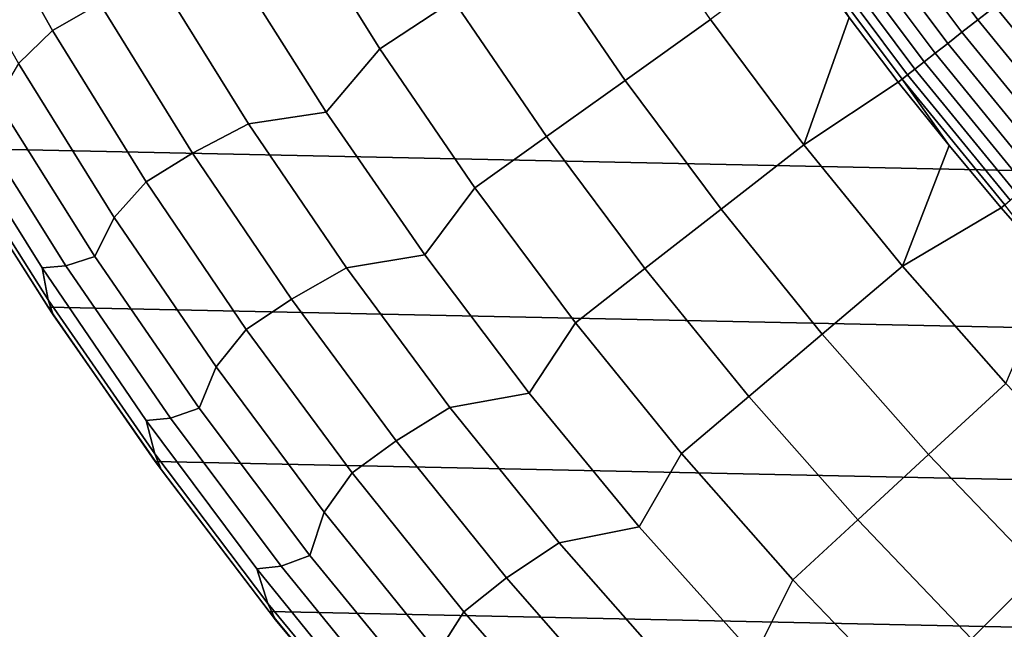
# Model space of a CAD drawing. Header units: metres. Extents: x -29 to 117, y -464 to 29.
# Tile 46 of 256: x -24 to -18, y -18 to -14. Entities that reach past the tile are written whole.
import ezdxf

# ---------------------------------------------------------------- set-up
doc = ezdxf.new("R2010")
doc.units = ezdxf.units.M
doc.layers.add('solid_24_501_056_XXX', color=7, linetype='CONTINUOUS')

msp = doc.modelspace()

# ---------------------------------------------------------------- linework, layer by layer
at = {"layer": 'solid_24_501_056_XXX'}
for points in [[(-25.886116, -12.849844, -99.5), (25.325327, -13.922554, -99.5), (24.71983, -14.971294, -99.5), (-25.325327, -13.922554, -99.5)], [(-24.60673, -13.213545, 63.291264), (-24.043501, -14.212635, 63.291264), (-23.737576, -14.040415, 70.516006), (-24.294262, -13.053527, 70.516006)], [(-22.508829, -13.412352, 92.171654), (-21.935337, -14.331071, 92.171654), (-21.460615, -14.02092, 99.382652), (-22.021698, -13.122084, 99.382652)], [(-24.261745, -14.426731, 56.064098), (-24.043501, -14.212635, 63.291264), (-24.60673, -13.213545, 63.291264), (-24.836258, -13.413544, 56.064098)], [(-18.694958, -13.331517, 122.551315), (-18.086962, -14.14541, 122.551315), (-17.975687, -14.058384, 122.713974), (-18.579943, -13.249499, 122.713974)], [(-20.940733, -13.681264, 106.589211), (-20.357468, -14.534952, 106.589211), (-19.808191, -14.142776, 113.790924), (-20.375719, -13.312122, 113.790924)], [(-18.800173, -13.406547, 122.378937), (-18.188755, -14.225019, 122.378937), (-18.086962, -14.14541, 122.551315), (-18.694958, -13.331517, 122.551315)], [(-22.281324, -14.738786, 84.956604), (-21.935337, -14.331071, 92.171654), (-22.508829, -13.412352, 92.171654), (-22.876982, -13.796119, 84.956604)], [(-18.895042, -13.474199, 122.197731), (-18.28054, -14.296803, 122.197731), (-18.188755, -14.225019, 122.378937), (-18.800173, -13.406547, 122.378937)], [(-18.979082, -13.534128, 122.008636), (-18.361845, -14.36039, 122.008636), (-18.28054, -14.296803, 122.197731), (-18.895042, -13.474199, 122.197731)], [(-19.051853, -13.586022, 121.812614), (-18.432251, -14.415452, 121.812614), (-18.361845, -14.36039, 122.008636), (-18.979082, -13.534128, 122.008636)], [(-19.112986, -13.629616, 121.610687), (-18.491394, -14.461706, 121.610687), (-18.432251, -14.415452, 121.812614), (-19.051853, -13.586022, 121.812614)], [(-21.460615, -14.02092, 99.382652), (-20.862869, -14.895802, 99.382652), (-20.357468, -14.534952, 106.589211), (-20.940733, -13.681264, 106.589211)], [(-19.199123, -13.691042, 121.193291), (-18.574732, -14.526883, 121.193291), (-18.538969, -14.498914, 121.403885), (-19.162159, -13.664682, 121.403885)], [(-19.162159, -13.664682, 121.403885), (-18.538969, -14.498914, 121.403885), (-18.491394, -14.461706, 121.610687), (-19.112986, -13.629616, 121.610687)], [(-19.20682, -14.949268, 113.790924), (-18.915707, -14.130454, 120.980194), (-19.223673, -13.708542, 120.980194), (-19.808191, -14.142776, 113.790924)], [(-18.574732, -14.526883, 121.193291), (-19.199123, -13.691042, 121.193291), (-18.915707, -14.130454, 120.980194), (-18.598482, -14.54545, 120.980194)], [(-23.371117, -13.864314, 77.737923), (-22.780437, -14.814856, 77.737923), (-22.281324, -14.738786, 84.956604), (-22.876982, -13.796119, 84.956604)], [(-23.737576, -14.040415, 70.516006), (-23.140821, -15.003604, 70.516006), (-22.780437, -14.814856, 77.737923), (-23.371117, -13.864314, 77.737923)], [(-25.325327, -13.922554, -99.5), (24.71983, -14.971294, -99.5), (24.071438, -15.992999, -99.5), (-24.71983, -14.971294, -99.5)], [(-17.975687, -14.058384, 122.713974), (-17.336245, -14.839749, 122.713974), (-17.220337, -14.740533, 122.866074), (-17.855505, -13.964392, 122.866074)], [(-24.043501, -14.212635, 63.291264), (-23.439728, -15.187759, 63.291264), (-23.140821, -15.003604, 70.516006), (-23.737576, -14.040415, 70.516006)], [(-21.935337, -14.331071, 92.171654), (-21.324368, -15.225306, 92.171654), (-20.862869, -14.895802, 99.382652), (-21.460615, -14.02092, 99.382652)], [(-18.086962, -14.14541, 122.551315), (-17.44356, -14.931611, 122.551315), (-17.336245, -14.839749, 122.713974), (-17.975687, -14.058384, 122.713974)], [(-19.20682, -14.949268, 113.790924), (-18.598482, -14.54545, 120.980194), (-18.915707, -14.130454, 120.980194)], [(-20.357468, -14.534952, 106.589211), (-19.73942, -15.363808, 106.589211), (-19.20682, -14.949268, 113.790924), (-19.808191, -14.142776, 113.790924)], [(-18.188755, -14.225019, 122.378937), (-17.541733, -15.015645, 122.378937), (-17.44356, -14.931611, 122.551315), (-18.086962, -14.14541, 122.551315)], [(-23.645924, -15.415356, 56.064098), (-23.439728, -15.187759, 63.291264), (-24.043501, -14.212635, 63.291264), (-24.261745, -14.426731, 56.064098)], [(-18.28054, -14.296803, 122.197731), (-17.630253, -15.091418, 122.197731), (-17.541733, -15.015645, 122.378937), (-18.188755, -14.225019, 122.378937)], [(-18.361845, -14.36039, 122.008636), (-17.708666, -15.15854, 122.008636), (-17.630253, -15.091418, 122.197731), (-18.28054, -14.296803, 122.197731)], [(-21.646847, -15.655774, 84.956604), (-21.324368, -15.225306, 92.171654), (-21.935337, -14.331071, 92.171654), (-22.281324, -14.738786, 84.956604)], [(-18.432251, -14.415452, 121.812614), (-17.776566, -15.216662, 121.812614), (-17.708666, -15.15854, 122.008636), (-18.361845, -14.36039, 122.008636)], [(-23.771063, -15.667383, 48.834908), (-23.645924, -15.415356, 56.064098), (-24.261745, -14.426731, 56.064098), (-24.402431, -14.664641, 48.834908)], [(-18.491394, -14.461706, 121.610687), (-17.833605, -15.265488, 121.610687), (-17.776566, -15.216662, 121.812614), (-18.432251, -14.415452, 121.812614)], [(-18.574732, -14.526883, 121.193291), (-17.913979, -15.334287, 121.193291), (-17.879488, -15.304764, 121.403885), (-18.538969, -14.498914, 121.403885)], [(-18.538969, -14.498914, 121.403885), (-17.879488, -15.304764, 121.403885), (-17.833605, -15.265488, 121.610687), (-18.491394, -14.461706, 121.610687)], [(-20.862869, -14.895802, 99.382652), (-20.229479, -15.745235, 99.382652), (-19.73942, -15.363808, 106.589211), (-20.357468, -14.534952, 106.589211)], [(-19.20682, -14.949268, 113.790924), (-18.572634, -15.730219, 113.790924), (-18.272156, -14.953328, 120.980194), (-18.598482, -14.54545, 120.980194)], [(-18.574732, -14.526883, 121.193291), (-18.598482, -14.54545, 120.980194), (-18.272156, -14.953328, 120.980194)], [(-17.913979, -15.334287, 121.193291), (-18.574732, -14.526883, 121.193291), (-18.272156, -14.953328, 120.980194), (-17.936886, -15.353887, 120.980194)], [(-24.589001, -14.72049, 41.604107), (-23.957184, -15.727847, 41.604107), (-23.771063, -15.667383, 48.834908), (-24.402431, -14.664641, 48.834908)], [(-24.739239, -14.731442, 34.372093), (-24.109688, -15.740656, 34.372093), (-23.957184, -15.727847, 41.604107), (-24.589001, -14.72049, 41.604107)], [(-24.071318, -15.945482, 27.139278), (-24.109688, -15.740656, 34.372093), (-24.739239, -14.731442, 34.372093), (-24.716471, -14.925911, 27.139278)], [(-22.780437, -14.814856, 77.737923), (-22.151123, -15.74027, 77.737923), (-21.646847, -15.655774, 84.956604), (-22.281324, -14.738786, 84.956604)], [(-23.140821, -15.003604, 70.516006), (-22.505007, -15.941467, 70.516006), (-22.151123, -15.74027, 77.737923), (-22.780437, -14.814856, 77.737923)], [(-24.03882, -16.041979, 20), (-24.071318, -15.945482, 27.139278), (-24.716471, -14.925911, 27.139278), (-24.691687, -15.017677, 20)], [(-21.324368, -15.225306, 92.171654), (-20.676966, -16.093529, 92.171654), (-20.229479, -15.745235, 99.382652), (-20.862869, -14.895802, 99.382652)], [(-19.73942, -15.363808, 106.589211), (-19.087648, -16.166414, 106.589211), (-18.572634, -15.730219, 113.790924), (-19.20682, -14.949268, 113.790924)], [(-18.572634, -15.730219, 113.790924), (-17.936886, -15.353887, 120.980194), (-18.272156, -14.953328, 120.980194)], [(-24.71983, -14.971294, -99.5), (-24.071438, -15.992999, -99.5), (-24.03882, -16.041979, 20), (-24.691687, -15.017677, 20)], [(-24.71983, -14.971294, -99.5), (24.071438, -15.992999, -99.5), (23.380772, -16.986727, -99.5), (-24.071438, -15.992999, -99.5)], [(-23.439728, -15.187759, 63.291264), (-22.796432, -16.137274, 63.291264), (-22.505007, -15.941467, 70.516006), (-23.140821, -15.003604, 70.516006)], [(-22.98984, -16.377733, 56.064098), (-22.796432, -16.137274, 63.291264), (-23.439728, -15.187759, 63.291264), (-23.645924, -15.415356, 56.064098)], [(-20.974653, -16.545486, 84.956604), (-20.676966, -16.093529, 92.171654), (-21.324368, -15.225306, 92.171654), (-21.646847, -15.655774, 84.956604)], [(-17.913979, -15.334287, 121.193291), (-17.936886, -15.353887, 120.980194), (-17.592836, -15.74693, 120.980194)], [(-20.229479, -15.745235, 99.382652), (-19.561525, -16.567768, 99.382652), (-19.087648, -16.166414, 106.589211), (-19.73942, -15.363808, 106.589211)], [(-18.572634, -15.730219, 113.790924), (-17.906717, -16.484295, 113.790924), (-17.592836, -15.74693, 120.980194), (-17.936886, -15.353887, 120.980194)], [(-23.098516, -16.642984, 48.834908), (-22.98984, -16.377733, 56.064098), (-23.645924, -15.415356, 56.064098), (-23.771063, -15.667383, 48.834908)], [(-23.957184, -15.727847, 41.604107), (-23.284122, -16.708126, 41.604107), (-23.098516, -16.642984, 48.834908), (-23.771063, -15.667383, 48.834908)], [(-22.151123, -15.74027, 77.737923), (-21.484236, -16.638987, 77.737923), (-20.974653, -16.545486, 84.956604), (-21.646847, -15.655774, 84.956604)], [(-24.109688, -15.740656, 34.372093), (-23.438992, -16.723007, 34.372093), (-23.284122, -16.708126, 41.604107), (-23.957184, -15.727847, 41.604107)], [(-23.384132, -16.93721, 27.139278), (-23.438992, -16.723007, 34.372093), (-24.109688, -15.740656, 34.372093), (-24.071318, -15.945482, 27.139278)], [(-22.505007, -15.941467, 70.516006), (-21.831207, -16.852423, 70.516006), (-21.484236, -16.638987, 77.737923), (-22.151123, -15.74027, 77.737923)], [(-20.676966, -16.093529, 92.171654), (-19.994238, -16.934256, 92.171654), (-19.561525, -16.567768, 99.382652), (-20.229479, -15.745235, 99.382652)], [(-19.087648, -16.166414, 106.589211), (-18.403267, -16.941401, 106.589211), (-17.906717, -16.484295, 113.790924), (-18.572634, -15.730219, 113.790924)], [(-23.343489, -17.037943, 20), (-23.384132, -16.93721, 27.139278), (-24.071318, -15.945482, 27.139278), (-24.03882, -16.041979, 20)], [(-22.796432, -16.137274, 63.291264), (-22.114695, -17.059576, 63.291264), (-21.831207, -16.852423, 70.516006), (-22.505007, -15.941467, 70.516006)], [(-24.071438, -15.992999, -99.5), (-23.380772, -16.986727, -99.5), (-23.343489, -17.037943, 20), (-24.03882, -16.041979, 20)], [(-24.071438, -15.992999, -99.5), (23.380772, -16.986727, -99.5), (22.648489, -17.951477, -99.5), (-23.380772, -16.986727, -99.5)], [(-20.265917, -17.406372, 84.956604), (-19.994238, -16.934256, 92.171654), (-20.676966, -16.093529, 92.171654), (-20.974653, -16.545486, 84.956604)], [(-22.294613, -17.312223, 56.064098), (-22.114695, -17.059576, 63.291264), (-22.796432, -16.137274, 63.291264), (-22.98984, -16.377733, 56.064098)], [(-19.561525, -16.567768, 99.382652), (-18.860153, -17.361994, 99.382652), (-18.403267, -16.941401, 106.589211), (-19.087648, -16.166414, 106.589211)], [(-22.385954, -17.589754, 48.834908), (-22.294613, -17.312223, 56.064098), (-22.98984, -16.377733, 56.064098), (-23.098516, -16.642984, 48.834908)], [(-18.403267, -16.941401, 106.589211), (-17.687443, -17.687443, 106.589211), (-17.210209, -17.210209, 113.790924), (-17.906717, -16.484295, 113.790924)], [(-21.484236, -16.638987, 77.737923), (-20.780912, -17.509483, 77.737923), (-20.265917, -17.406372, 84.956604), (-20.974653, -16.545486, 84.956604)], [(-19.994238, -16.934256, 92.171654), (-19.277351, -17.746052, 92.171654), (-18.860153, -17.361994, 99.382652), (-19.561525, -16.567768, 99.382652)], [(-23.284122, -16.708126, 41.604107), (-22.570974, -17.659641, 41.604107), (-22.385954, -17.589754, 48.834908), (-23.098516, -16.642984, 48.834908)], [(-21.831207, -16.852423, 70.516006), (-21.120556, -17.734932, 70.516006), (-20.780912, -17.509483, 77.737923), (-21.484236, -16.638987, 77.737923)], [(-23.438992, -16.723007, 34.372093), (-22.728294, -17.676819, 34.372093), (-22.570974, -17.659641, 41.604107), (-23.284122, -16.708126, 41.604107)], [(-22.656115, -17.899364, 27.139278), (-22.728294, -17.676819, 34.372093), (-23.438992, -16.723007, 34.372093), (-23.384132, -16.93721, 27.139278)], [(-22.114695, -17.059576, 63.291264), (-21.395668, -17.953114, 63.291264), (-21.120556, -17.734932, 70.516006), (-21.831207, -16.852423, 70.516006)], [(-22.60692, -18.003809, 20), (-22.656115, -17.899364, 27.139278), (-23.384132, -16.93721, 27.139278), (-23.343489, -17.037943, 20)], [(-19.521873, -18.236931, 84.956604), (-19.277351, -17.746052, 92.171654), (-19.994238, -16.934256, 92.171654), (-20.265917, -17.406372, 84.956604)], [(-18.860153, -17.361994, 99.382652), (-18.126558, -18.126558, 99.382652), (-17.687443, -17.687443, 106.589211), (-18.403267, -16.941401, 106.589211)], [(-23.380772, -16.986727, -99.5), (-22.648489, -17.951477, -99.5), (-22.60692, -18.003809, 20), (-23.343489, -17.037943, 20)], [(-23.380772, -16.986727, -99.5), (22.648489, -17.951477, -99.5), (21.877172, -18.883842, -99.5), (-22.648489, -17.951477, -99.5)], [(-21.561426, -18.217239, 56.064098), (-21.395668, -17.953114, 63.291264), (-22.114695, -17.059576, 63.291264), (-22.294613, -17.312223, 56.064098)], [(-21.634611, -18.506052, 48.834908), (-21.561426, -18.217239, 56.064098), (-22.294613, -17.312223, 56.064098), (-22.385954, -17.589754, 48.834908)], [(-19.277351, -17.746052, 92.171654), (-18.527529, -18.527529, 92.171654), (-18.126558, -18.126558, 99.382652), (-18.860153, -17.361994, 99.382652)], [(-20.780912, -17.509483, 77.737923), (-20.042341, -18.350283, 77.737923), (-19.521873, -18.236931, 84.956604), (-20.265917, -17.406372, 84.956604)], [(-21.120556, -17.734932, 70.516006), (-20.374256, -18.587507, 70.516006), (-20.042341, -18.350283, 77.737923), (-20.780912, -17.509483, 77.737923)], [(-22.570974, -17.659641, 41.604107), (-21.81897, -18.580753, 41.604107), (-21.634611, -18.506052, 48.834908), (-22.385954, -17.589754, 48.834908)], [(-22.728294, -17.676819, 34.372093), (-21.978809, -18.600464, 34.372093), (-21.81897, -18.580753, 41.604107), (-22.570974, -17.659641, 41.604107)], [(-21.888536, -18.830263, 27.139278), (-21.978809, -18.600464, 34.372093), (-22.728294, -17.676819, 34.372093), (-22.656115, -17.899364, 27.139278)], [(-21.395668, -17.953114, 63.291264), (-20.640564, -18.816378, 63.291264), (-20.374256, -18.587507, 70.516006), (-21.120556, -17.734932, 70.516006)], [(-18.126558, -18.126558, 99.382652), (-17.361994, -18.860153, 99.382652), (-16.941401, -18.403267, 106.589211), (-17.687443, -17.687443, 106.589211)], [(-18.743816, -19.035717, 84.956604), (-18.527529, -18.527529, 92.171654), (-19.277351, -17.746052, 92.171654), (-19.521873, -18.236931, 84.956604)], [(-21.830416, -18.93787, 20), (-21.888536, -18.830263, 27.139278), (-22.656115, -17.899364, 27.139278), (-22.60692, -18.003809, 20)], [(-22.648489, -17.951477, -99.5), (-21.877172, -18.883842, -99.5), (-21.830416, -18.93787, 20), (-22.60692, -18.003809, 20)], [(-22.648489, -17.951477, -99.5), (21.877172, -18.883842, -99.5), (-21.877172, -18.883842, -99.5)], [(-20.791527, -19.091236, 56.064098), (-20.640564, -18.816378, 63.291264), (-21.395668, -17.953114, 63.291264), (-21.561426, -18.217239, 56.064098)]]:
    msp.add_3dface(points, dxfattribs=at)

doc.saveas('drawing.dxf')
